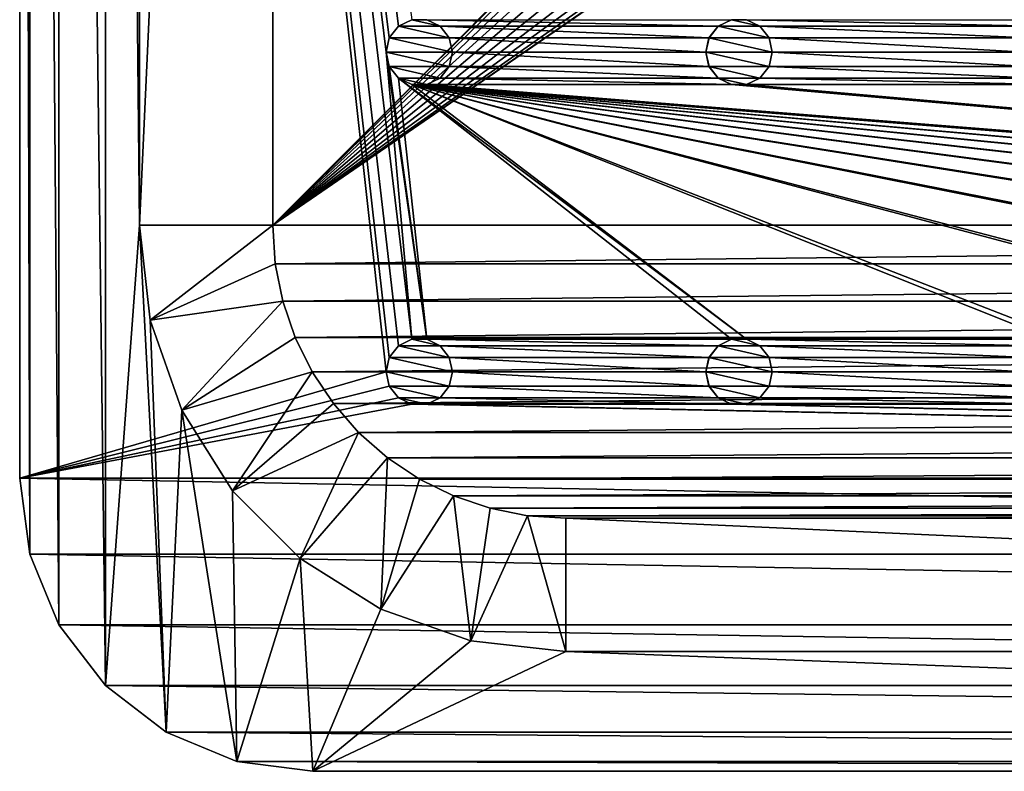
# Model space of a CAD drawing. Header units: metres. Extents: x -150 to 307, y -550 to 84.
# Tile 1 of 256: x -150 to -76, y -550 to -494. Entities that reach past the tile are written whole.
import ezdxf

# ---------------------------------------------------------------- set-up
doc = ezdxf.new("R2010")
doc.units = ezdxf.units.M
doc.layers.add('solid_26006363', color=7, linetype='CONTINUOUS')

msp = doc.modelspace()

# ---------------------------------------------------------------- linework, layer by layer
at = {"layer": 'solid_26006363'}
for points in [[(-147.053207, -261.003174, 1203.174683), (-143.555435, -543.55542, 1203.174683), (-143.555435, -256.44458, 1203.174683)], [(-141, -509, 1203.174683), (-143.555435, -256.44458, 1203.174683), (-143.555435, -543.55542, 1203.174683)], [(-141, -509, 1203.174683), (-141, -291, 1203.174683), (-143.555435, -256.44458, 1203.174683)], [(-149.250977, -266.309784, 1203.174683), (-147.053207, -538.996826, 1203.174683), (-147.053207, -261.003174, 1203.174683)], [(-147.053207, -261.003174, 1203.174683), (-147.053207, -538.996826, 1203.174683), (-143.555435, -543.55542, 1203.174683)], [(-149.250977, -266.309784, 1203.174683), (-150, -272, 1203.174683), (-149.250977, -533.690186, 1203.174683)], [(-149.250977, -266.309784, 1203.174683), (-149.250977, -533.690186, 1203.174683), (-147.053207, -538.996826, 1203.174683)], [(-122.5, -520, 1201.174683), (-150, -528, 1201.174683), (-150, -272, 1201.174683)], [(-150, -272, 1203.174683), (-150, -272, 1201.174683), (-150, -528, 1201.174683)], [(-122.252586, -518.916931, 1201.174683), (-122.5, -520, 1201.174683), (-150, -272, 1201.174683)], [(-121.557716, -518.045654, 1201.174683), (-122.252586, -518.916931, 1201.174683), (-150, -272, 1201.174683)], [(-120.554741, -517.562561, 1201.174683), (-121.557716, -518.045654, 1201.174683), (-150, -272, 1201.174683)], [(-122.5, -496, 1201.174683), (-120.554741, -517.562561, 1201.174683), (-150, -272, 1201.174683)], [(-122.252586, -494.916962, 1201.174683), (-122.5, -496, 1201.174683), (-150, -272, 1201.174683)], [(-121.557716, -494.045685, 1201.174683), (-122.252586, -494.916962, 1201.174683), (-150, -272, 1201.174683)], [(-120.554741, -493.562531, 1201.174683), (-121.557716, -494.045685, 1201.174683), (-150, -272, 1201.174683)], [(-150, -272, 1203.174683), (-150, -528, 1201.174683), (-150, -528, 1203.174683)], [(-150, -272, 1203.174683), (-150, -528, 1203.174683), (-149.250977, -533.690186, 1203.174683)], [(-141, -509, 1203.174683), (-131, -509, 1206.174683), (-131, -291, 1206.174683)], [(-141, -509, 1203.174683), (-131, -291, 1206.174683), (-141, -291, 1203.174683)], [(-131, -291, 1206.174683), (-131, -509, 1206.174683), (-10.275216, -388.140503, 1206.174683)], [(-131, -509, 1206.174683), (-13.202059, -391.518341, 1206.174683), (-10.275216, -388.140503, 1206.174683)], [(-131, -509, 1206.174683), (-15.057774, -395.582275, 1206.174683), (-13.202059, -391.518341, 1206.174683)], [(-131, -509, 1206.174683), (-15.692883, -400, 1206.174683), (-15.057774, -395.582275, 1206.174683)], [(-131, -509, 1206.174683), (-15.057774, -404.417725, 1206.174683), (-15.692883, -400, 1206.174683)], [(-131, -509, 1206.174683), (-13.202059, -408.481659, 1206.174683), (-15.057774, -404.417725, 1206.174683)], [(-131, -509, 1206.174683), (-10.275216, -411.859497, 1206.174683), (-13.202059, -408.481659, 1206.174683)], [(-131, -509, 1206.174683), (-6.515693, -414.275421, 1206.174683), (-10.275216, -411.859497, 1206.174683)], [(-131, -509, 1206.174683), (10.275216, -411.859497, 1206.174683), (6.515693, -414.275421, 1206.174683)], [(-131, -509, 1206.174683), (131, -509, 1206.174683), (10.275216, -411.859497, 1206.174683)], [(-131, -509, 1206.174683), (-2.23084, -415.533386, 1206.174683), (-6.515693, -414.275421, 1206.174683)], [(-131, -509, 1206.174683), (6.515693, -414.275421, 1206.174683), (2.23084, -415.533386, 1206.174683)], [(-131, -509, 1206.174683), (2.23084, -415.533386, 1206.174683), (-2.23084, -415.533386, 1206.174683)], [(-121.559898, -494.047516, 1198.674683), (-121.557716, -494.045685, 1201.174683), (-120.554741, -493.562531, 1201.174683)], [(-121.559898, -494.047516, 1198.674683), (-120.554741, -493.562531, 1201.174683), (-120.556885, -493.564178, 1198.674683)], [(-121.559898, -494.047516, 1198.674683), (-120.556885, -493.564178, 1198.674683), (-118.440102, -494.047516, 1198.674683)], [(-120.556885, -493.564178, 1198.674683), (-120.554741, -493.562531, 1201.174683), (-119.445259, -493.562531, 1201.174683)], [(-120.556885, -493.564178, 1198.674683), (-119.445259, -493.562531, 1201.174683), (-119.443115, -493.564178, 1198.674683)], [(-120.556885, -493.564178, 1198.674683), (-119.443115, -493.564178, 1198.674683), (-118.440102, -494.047516, 1198.674683)], [(-119.445259, -493.562531, 1201.174683), (-96.554741, -493.562531, 1201.174683), (-97.557716, -494.045685, 1201.174683)], [(-118.442284, -494.045685, 1201.174683), (-119.445259, -493.562531, 1201.174683), (-97.557716, -494.045685, 1201.174683)], [(-119.443115, -493.564178, 1198.674683), (-119.445259, -493.562531, 1201.174683), (-118.442284, -494.045685, 1201.174683)], [(-119.443115, -493.564178, 1198.674683), (-118.442284, -494.045685, 1201.174683), (-118.440102, -494.047516, 1198.674683)], [(-97.559898, -494.047516, 1198.674683), (-97.557716, -494.045685, 1201.174683), (-96.554741, -493.562531, 1201.174683)], [(-97.559898, -494.047516, 1198.674683), (-96.554741, -493.562531, 1201.174683), (-96.556885, -493.564178, 1198.674683)], [(-97.559898, -494.047516, 1198.674683), (-96.556885, -493.564178, 1198.674683), (-94.440102, -494.047516, 1198.674683)], [(-96.556885, -493.564178, 1198.674683), (-96.554741, -493.562531, 1201.174683), (-95.445259, -493.562531, 1201.174683)], [(-96.556885, -493.564178, 1198.674683), (-95.445259, -493.562531, 1201.174683), (-95.443115, -493.564178, 1198.674683)], [(-96.556885, -493.564178, 1198.674683), (-95.443115, -493.564178, 1198.674683), (-94.440102, -494.047516, 1198.674683)], [(-95.445259, -493.562531, 1201.174683), (-72.554741, -493.562531, 1201.174683), (-73.557716, -494.045685, 1201.174683)], [(-94.442284, -494.045685, 1201.174683), (-95.445259, -493.562531, 1201.174683), (-73.557716, -494.045685, 1201.174683)], [(-95.443115, -493.564178, 1198.674683), (-95.445259, -493.562531, 1201.174683), (-94.442284, -494.045685, 1201.174683)], [(-95.443115, -493.564178, 1198.674683), (-94.442284, -494.045685, 1201.174683), (-94.440102, -494.047516, 1198.674683)], [(-122.25309, -494.917419, 1198.674683), (-122.252586, -494.916962, 1201.174683), (-121.557716, -494.045685, 1201.174683)], [(-122.25309, -494.917419, 1198.674683), (-121.557716, -494.045685, 1201.174683), (-121.559898, -494.047516, 1198.674683)], [(-122.25309, -494.917419, 1198.674683), (-121.559898, -494.047516, 1198.674683), (-117.74691, -494.917419, 1198.674683)], [(-121.559898, -494.047516, 1198.674683), (-118.440102, -494.047516, 1198.674683), (-117.74691, -494.917419, 1198.674683)], [(-118.442284, -494.045685, 1201.174683), (-97.557716, -494.045685, 1201.174683), (-98.252586, -494.916962, 1201.174683)], [(-117.747414, -494.916962, 1201.174683), (-118.442284, -494.045685, 1201.174683), (-98.252586, -494.916962, 1201.174683)], [(-118.440102, -494.047516, 1198.674683), (-118.442284, -494.045685, 1201.174683), (-117.747414, -494.916962, 1201.174683)], [(-118.440102, -494.047516, 1198.674683), (-117.747414, -494.916962, 1201.174683), (-117.74691, -494.917419, 1198.674683)], [(-98.25309, -494.917419, 1198.674683), (-98.252586, -494.916962, 1201.174683), (-97.557716, -494.045685, 1201.174683)], [(-98.25309, -494.917419, 1198.674683), (-97.557716, -494.045685, 1201.174683), (-97.559898, -494.047516, 1198.674683)], [(-98.25309, -494.917419, 1198.674683), (-97.559898, -494.047516, 1198.674683), (-93.74691, -494.917419, 1198.674683)], [(-97.559898, -494.047516, 1198.674683), (-94.440102, -494.047516, 1198.674683), (-93.74691, -494.917419, 1198.674683)], [(-94.442284, -494.045685, 1201.174683), (-73.557716, -494.045685, 1201.174683), (-74.252586, -494.916962, 1201.174683)], [(-93.747414, -494.916962, 1201.174683), (-94.442284, -494.045685, 1201.174683), (-74.252586, -494.916962, 1201.174683)], [(-94.440102, -494.047516, 1198.674683), (-94.442284, -494.045685, 1201.174683), (-93.747414, -494.916962, 1201.174683)], [(-94.440102, -494.047516, 1198.674683), (-93.747414, -494.916962, 1201.174683), (-93.74691, -494.917419, 1198.674683)], [(-122.5, -496, 1198.674683), (-122.5, -496, 1201.174683), (-122.252586, -494.916962, 1201.174683)], [(-122.25309, -494.917419, 1198.674683), (-122.5, -496, 1198.674683), (-122.252586, -494.916962, 1201.174683)], [(-122.25309, -494.917419, 1198.674683), (-117.5, -496, 1198.674683), (-122.5, -496, 1198.674683)], [(-122.25309, -494.917419, 1198.674683), (-117.74691, -494.917419, 1198.674683), (-117.5, -496, 1198.674683)], [(-117.747414, -494.916962, 1201.174683), (-98.252586, -494.916962, 1201.174683), (-98.5, -496, 1201.174683)], [(-117.5, -496, 1201.174683), (-117.747414, -494.916962, 1201.174683), (-98.5, -496, 1201.174683)], [(-117.74691, -494.917419, 1198.674683), (-117.747414, -494.916962, 1201.174683), (-117.5, -496, 1201.174683)], [(-117.74691, -494.917419, 1198.674683), (-117.5, -496, 1201.174683), (-117.5, -496, 1198.674683)], [(-98.5, -496, 1198.674683), (-98.5, -496, 1201.174683), (-98.252586, -494.916962, 1201.174683)], [(-98.25309, -494.917419, 1198.674683), (-98.5, -496, 1198.674683), (-98.252586, -494.916962, 1201.174683)], [(-98.25309, -494.917419, 1198.674683), (-93.5, -496, 1198.674683), (-98.5, -496, 1198.674683)], [(-98.25309, -494.917419, 1198.674683), (-93.74691, -494.917419, 1198.674683), (-93.5, -496, 1198.674683)], [(-93.747414, -494.916962, 1201.174683), (-74.252586, -494.916962, 1201.174683), (-74.5, -496, 1201.174683)], [(-93.5, -496, 1201.174683), (-93.747414, -494.916962, 1201.174683), (-74.5, -496, 1201.174683)], [(-93.74691, -494.917419, 1198.674683), (-93.747414, -494.916962, 1201.174683), (-93.5, -496, 1201.174683)], [(-93.74691, -494.917419, 1198.674683), (-93.5, -496, 1201.174683), (-93.5, -496, 1198.674683)], [(-122.5, -496, 1201.174683), (-119.445259, -517.562561, 1201.174683), (-120.554741, -517.562561, 1201.174683)], [(-122.252586, -497.083038, 1201.174683), (-119.445259, -517.562561, 1201.174683), (-122.5, -496, 1201.174683)], [(-122.25309, -497.082581, 1198.674683), (-122.252586, -497.083038, 1201.174683), (-122.5, -496, 1201.174683)], [(-122.25309, -497.082581, 1198.674683), (-122.5, -496, 1201.174683), (-122.5, -496, 1198.674683)], [(-117.74691, -497.082581, 1198.674683), (-122.25309, -497.082581, 1198.674683), (-122.5, -496, 1198.674683)], [(-117.5, -496, 1198.674683), (-117.74691, -497.082581, 1198.674683), (-122.5, -496, 1198.674683)], [(-117.747414, -497.083038, 1201.174683), (-117.5, -496, 1201.174683), (-98.252586, -497.083038, 1201.174683)], [(-117.5, -496, 1198.674683), (-117.5, -496, 1201.174683), (-117.747414, -497.083038, 1201.174683)], [(-117.5, -496, 1198.674683), (-117.747414, -497.083038, 1201.174683), (-117.74691, -497.082581, 1198.674683)], [(-117.5, -496, 1201.174683), (-98.5, -496, 1201.174683), (-98.252586, -497.083038, 1201.174683)], [(-98.25309, -497.082581, 1198.674683), (-98.252586, -497.083038, 1201.174683), (-98.5, -496, 1201.174683)], [(-98.25309, -497.082581, 1198.674683), (-98.5, -496, 1201.174683), (-98.5, -496, 1198.674683)], [(-93.74691, -497.082581, 1198.674683), (-98.25309, -497.082581, 1198.674683), (-98.5, -496, 1198.674683)], [(-93.5, -496, 1198.674683), (-93.74691, -497.082581, 1198.674683), (-98.5, -496, 1198.674683)], [(-93.747414, -497.083038, 1201.174683), (-93.5, -496, 1201.174683), (-74.252586, -497.083038, 1201.174683)], [(-93.5, -496, 1198.674683), (-93.5, -496, 1201.174683), (-93.747414, -497.083038, 1201.174683)], [(-93.5, -496, 1198.674683), (-93.747414, -497.083038, 1201.174683), (-93.74691, -497.082581, 1198.674683)], [(-93.5, -496, 1201.174683), (-74.5, -496, 1201.174683), (-74.252586, -497.083038, 1201.174683)], [(-121.559898, -497.952484, 1198.674683), (-122.252586, -497.083038, 1201.174683), (-122.25309, -497.082581, 1198.674683)], [(-118.440102, -497.952484, 1198.674683), (-121.559898, -497.952484, 1198.674683), (-122.25309, -497.082581, 1198.674683)], [(-117.74691, -497.082581, 1198.674683), (-118.440102, -497.952484, 1198.674683), (-122.25309, -497.082581, 1198.674683)], [(-122.252586, -497.083038, 1201.174683), (-121.557716, -497.954315, 1201.174683), (-119.445259, -517.562561, 1201.174683)], [(-121.559898, -497.952484, 1198.674683), (-121.557716, -497.954315, 1201.174683), (-122.252586, -497.083038, 1201.174683)], [(-117.74691, -497.082581, 1198.674683), (-117.747414, -497.083038, 1201.174683), (-118.442284, -497.954315, 1201.174683)], [(-117.74691, -497.082581, 1198.674683), (-118.442284, -497.954315, 1201.174683), (-118.440102, -497.952484, 1198.674683)], [(-118.442284, -497.954315, 1201.174683), (-117.747414, -497.083038, 1201.174683), (-97.557716, -497.954315, 1201.174683)], [(-117.747414, -497.083038, 1201.174683), (-98.252586, -497.083038, 1201.174683), (-97.557716, -497.954315, 1201.174683)], [(-97.559898, -497.952484, 1198.674683), (-98.252586, -497.083038, 1201.174683), (-98.25309, -497.082581, 1198.674683)], [(-94.440102, -497.952484, 1198.674683), (-97.559898, -497.952484, 1198.674683), (-98.25309, -497.082581, 1198.674683)], [(-93.74691, -497.082581, 1198.674683), (-94.440102, -497.952484, 1198.674683), (-98.25309, -497.082581, 1198.674683)], [(-97.559898, -497.952484, 1198.674683), (-97.557716, -497.954315, 1201.174683), (-98.252586, -497.083038, 1201.174683)], [(-93.74691, -497.082581, 1198.674683), (-93.747414, -497.083038, 1201.174683), (-94.442284, -497.954315, 1201.174683)], [(-93.74691, -497.082581, 1198.674683), (-94.442284, -497.954315, 1201.174683), (-94.440102, -497.952484, 1198.674683)], [(-94.442284, -497.954315, 1201.174683), (-93.747414, -497.083038, 1201.174683), (-73.557716, -497.954315, 1201.174683)], [(-93.747414, -497.083038, 1201.174683), (-74.252586, -497.083038, 1201.174683), (-73.557716, -497.954315, 1201.174683)], [(-120.556885, -498.435822, 1198.674683), (-121.557716, -497.954315, 1201.174683), (-121.559898, -497.952484, 1198.674683)], [(-119.443115, -498.435822, 1198.674683), (-120.556885, -498.435822, 1198.674683), (-121.559898, -497.952484, 1198.674683)], [(-118.440102, -497.952484, 1198.674683), (-119.443115, -498.435822, 1198.674683), (-121.559898, -497.952484, 1198.674683)], [(-121.557716, -497.954315, 1201.174683), (-95.445259, -517.562561, 1201.174683), (-96.554741, -517.562561, 1201.174683)], [(-121.557716, -497.954315, 1201.174683), (-96.554741, -517.562561, 1201.174683), (-119.445259, -517.562561, 1201.174683)], [(-121.557716, -497.954315, 1201.174683), (-120.554741, -498.437469, 1201.174683), (-95.445259, -517.562561, 1201.174683)], [(-120.556885, -498.435822, 1198.674683), (-120.554741, -498.437469, 1201.174683), (-121.557716, -497.954315, 1201.174683)], [(-118.440102, -497.952484, 1198.674683), (-118.442284, -497.954315, 1201.174683), (-119.445259, -498.437469, 1201.174683)], [(-118.440102, -497.952484, 1198.674683), (-119.445259, -498.437469, 1201.174683), (-119.443115, -498.435822, 1198.674683)], [(-119.445259, -498.437469, 1201.174683), (-118.442284, -497.954315, 1201.174683), (-96.554741, -498.437469, 1201.174683)], [(-118.442284, -497.954315, 1201.174683), (-97.557716, -497.954315, 1201.174683), (-96.554741, -498.437469, 1201.174683)], [(-96.556885, -498.435822, 1198.674683), (-97.557716, -497.954315, 1201.174683), (-97.559898, -497.952484, 1198.674683)], [(-95.443115, -498.435822, 1198.674683), (-96.556885, -498.435822, 1198.674683), (-97.559898, -497.952484, 1198.674683)], [(-94.440102, -497.952484, 1198.674683), (-95.443115, -498.435822, 1198.674683), (-97.559898, -497.952484, 1198.674683)], [(-96.556885, -498.435822, 1198.674683), (-96.554741, -498.437469, 1201.174683), (-97.557716, -497.954315, 1201.174683)], [(-94.440102, -497.952484, 1198.674683), (-94.442284, -497.954315, 1201.174683), (-95.445259, -498.437469, 1201.174683)], [(-94.440102, -497.952484, 1198.674683), (-95.445259, -498.437469, 1201.174683), (-95.443115, -498.435822, 1198.674683)], [(-95.445259, -498.437469, 1201.174683), (-94.442284, -497.954315, 1201.174683), (-72.554741, -498.437469, 1201.174683)], [(-94.442284, -497.954315, 1201.174683), (-73.557716, -497.954315, 1201.174683), (-72.554741, -498.437469, 1201.174683)], [(-119.443115, -498.435822, 1198.674683), (-120.554741, -498.437469, 1201.174683), (-120.556885, -498.435822, 1198.674683)], [(-119.443115, -498.435822, 1198.674683), (-119.445259, -498.437469, 1201.174683), (-120.554741, -498.437469, 1201.174683)], [(-120.554741, -498.437469, 1201.174683), (0.554741, -517.562561, 1201.174683), (-0.554741, -517.562561, 1201.174683)], [(-120.554741, -498.437469, 1201.174683), (-0.554741, -517.562561, 1201.174683), (-23.445259, -517.562561, 1201.174683)], [(-120.554741, -498.437469, 1201.174683), (23.445259, -517.562561, 1201.174683), (0.554741, -517.562561, 1201.174683)], [(-120.554741, -498.437469, 1201.174683), (24.554741, -517.562561, 1201.174683), (23.445259, -517.562561, 1201.174683)], [(-120.554741, -498.437469, 1201.174683), (47.445259, -517.562561, 1201.174683), (24.554741, -517.562561, 1201.174683)], [(-120.554741, -498.437469, 1201.174683), (48.554741, -517.562561, 1201.174683), (47.445259, -517.562561, 1201.174683)], [(-120.554741, -498.437469, 1201.174683), (71.445259, -517.562561, 1201.174683), (48.554741, -517.562561, 1201.174683)], [(-120.554741, -498.437469, 1201.174683), (72.554741, -517.562561, 1201.174683), (71.445259, -517.562561, 1201.174683)], [(-120.554741, -498.437469, 1201.174683), (95.445259, -517.562561, 1201.174683), (72.554741, -517.562561, 1201.174683)], [(-120.554741, -498.437469, 1201.174683), (96.554741, -517.562561, 1201.174683), (95.445259, -517.562561, 1201.174683)], [(-120.554741, -498.437469, 1201.174683), (119.445259, -517.562561, 1201.174683), (96.554741, -517.562561, 1201.174683)], [(-120.554741, -498.437469, 1201.174683), (120.554741, -517.562561, 1201.174683), (119.445259, -517.562561, 1201.174683)], [(-120.554741, -498.437469, 1201.174683), (-119.445259, -498.437469, 1201.174683), (120.554741, -517.562561, 1201.174683)], [(-120.554741, -498.437469, 1201.174683), (-23.445259, -517.562561, 1201.174683), (-24.554741, -517.562561, 1201.174683)], [(-120.554741, -498.437469, 1201.174683), (-24.554741, -517.562561, 1201.174683), (-47.445259, -517.562561, 1201.174683)], [(-120.554741, -498.437469, 1201.174683), (-47.445259, -517.562561, 1201.174683), (-48.554741, -517.562561, 1201.174683)], [(-120.554741, -498.437469, 1201.174683), (-48.554741, -517.562561, 1201.174683), (-71.445259, -517.562561, 1201.174683)], [(-120.554741, -498.437469, 1201.174683), (-71.445259, -517.562561, 1201.174683), (-72.554741, -517.562561, 1201.174683)], [(-120.554741, -498.437469, 1201.174683), (-72.554741, -517.562561, 1201.174683), (-95.445259, -517.562561, 1201.174683)], [(-119.445259, -498.437469, 1201.174683), (-96.554741, -498.437469, 1201.174683), (120.554741, -517.562561, 1201.174683)], [(-95.443115, -498.435822, 1198.674683), (-96.554741, -498.437469, 1201.174683), (-96.556885, -498.435822, 1198.674683)], [(-95.443115, -498.435822, 1198.674683), (-95.445259, -498.437469, 1201.174683), (-96.554741, -498.437469, 1201.174683)], [(-96.554741, -498.437469, 1201.174683), (-95.445259, -498.437469, 1201.174683), (120.554741, -517.562561, 1201.174683)], [(-95.445259, -498.437469, 1201.174683), (-72.554741, -498.437469, 1201.174683), (120.554741, -517.562561, 1201.174683)], [(-141, -509, 1203.174683), (-143.555435, -543.55542, 1203.174683), (-138.996811, -547.053223, 1203.174683)], [(-140.197693, -516.120667, 1203.174683), (-131, -509, 1206.174683), (-141, -509, 1203.174683)], [(-140.197693, -516.120667, 1203.174683), (-141, -509, 1203.174683), (-138.996811, -547.053223, 1203.174683)], [(-140.197693, -516.120667, 1203.174683), (-130.808945, -511.885529, 1206.174683), (-131, -509, 1206.174683)], [(-131, -509, 1206.174683), (-130.808945, -511.885529, 1206.174683), (131, -509, 1206.174683)], [(-130.808945, -511.885529, 1206.174683), (130.808945, -511.885529, 1206.174683), (131, -509, 1206.174683)], [(-140.197693, -516.120667, 1203.174683), (-130.250977, -514.690186, 1206.174683), (-130.808945, -511.885529, 1206.174683)], [(-130.808945, -511.885529, 1206.174683), (-130.250977, -514.690186, 1206.174683), (130.808945, -511.885529, 1206.174683)], [(-130.250977, -514.690186, 1206.174683), (130.250977, -514.690186, 1206.174683), (130.808945, -511.885529, 1206.174683)], [(-137.831009, -522.884277, 1203.174683), (-130.250977, -514.690186, 1206.174683), (-140.197693, -516.120667, 1203.174683)], [(-137.831009, -522.884277, 1203.174683), (-129.323181, -517.422363, 1206.174683), (-130.250977, -514.690186, 1206.174683)], [(-130.250977, -514.690186, 1206.174683), (-129.323181, -517.422363, 1206.174683), (130.250977, -514.690186, 1206.174683)], [(-129.323181, -517.422363, 1206.174683), (129.323181, -517.422363, 1206.174683), (130.250977, -514.690186, 1206.174683)], [(-137.831009, -522.884277, 1203.174683), (-140.197693, -516.120667, 1203.174683), (-138.996811, -547.053223, 1203.174683)], [(-137.831009, -522.884277, 1203.174683), (-128.053207, -519.996826, 1206.174683), (-129.323181, -517.422363, 1206.174683)], [(-129.323181, -517.422363, 1206.174683), (-128.053207, -519.996826, 1206.174683), (129.323181, -517.422363, 1206.174683)], [(-128.053207, -519.996826, 1206.174683), (128.053207, -519.996826, 1206.174683), (129.323181, -517.422363, 1206.174683)], [(-122.25309, -518.917419, 1198.674683), (-122.252586, -518.916931, 1201.174683), (-121.557716, -518.045654, 1201.174683)], [(-122.25309, -518.917419, 1198.674683), (-121.557716, -518.045654, 1201.174683), (-121.559898, -518.047546, 1198.674683)], [(-122.25309, -518.917419, 1198.674683), (-121.559898, -518.047546, 1198.674683), (-117.74691, -518.917419, 1198.674683)], [(-121.559898, -518.047546, 1198.674683), (-121.557716, -518.045654, 1201.174683), (-120.554741, -517.562561, 1201.174683)], [(-121.559898, -518.047546, 1198.674683), (-120.554741, -517.562561, 1201.174683), (-120.556885, -517.564148, 1198.674683)], [(-121.559898, -518.047546, 1198.674683), (-120.556885, -517.564148, 1198.674683), (-118.440102, -518.047546, 1198.674683)], [(-121.559898, -518.047546, 1198.674683), (-118.440102, -518.047546, 1198.674683), (-117.74691, -518.917419, 1198.674683)], [(-120.556885, -517.564148, 1198.674683), (-120.554741, -517.562561, 1201.174683), (-119.445259, -517.562561, 1201.174683)], [(-120.556885, -517.564148, 1198.674683), (-119.445259, -517.562561, 1201.174683), (-119.443115, -517.564148, 1198.674683)], [(-120.556885, -517.564148, 1198.674683), (-119.443115, -517.564148, 1198.674683), (-118.440102, -518.047546, 1198.674683)], [(-119.445259, -517.562561, 1201.174683), (-96.554741, -517.562561, 1201.174683), (-97.557716, -518.045654, 1201.174683)], [(-118.442284, -518.045654, 1201.174683), (-119.445259, -517.562561, 1201.174683), (-97.557716, -518.045654, 1201.174683)], [(-119.443115, -517.564148, 1198.674683), (-119.445259, -517.562561, 1201.174683), (-118.442284, -518.045654, 1201.174683)], [(-119.443115, -517.564148, 1198.674683), (-118.442284, -518.045654, 1201.174683), (-118.440102, -518.047546, 1198.674683)], [(-118.442284, -518.045654, 1201.174683), (-97.557716, -518.045654, 1201.174683), (-98.252586, -518.916931, 1201.174683)], [(-117.747414, -518.916931, 1201.174683), (-118.442284, -518.045654, 1201.174683), (-98.252586, -518.916931, 1201.174683)], [(-118.440102, -518.047546, 1198.674683), (-118.442284, -518.045654, 1201.174683), (-117.747414, -518.916931, 1201.174683)], [(-118.440102, -518.047546, 1198.674683), (-117.747414, -518.916931, 1201.174683), (-117.74691, -518.917419, 1198.674683)], [(-98.25309, -518.917419, 1198.674683), (-98.252586, -518.916931, 1201.174683), (-97.557716, -518.045654, 1201.174683)], [(-98.25309, -518.917419, 1198.674683), (-97.557716, -518.045654, 1201.174683), (-97.559898, -518.047546, 1198.674683)], [(-98.25309, -518.917419, 1198.674683), (-97.559898, -518.047546, 1198.674683), (-93.74691, -518.917419, 1198.674683)], [(-97.559898, -518.047546, 1198.674683), (-97.557716, -518.045654, 1201.174683), (-96.554741, -517.562561, 1201.174683)], [(-97.559898, -518.047546, 1198.674683), (-96.554741, -517.562561, 1201.174683), (-96.556885, -517.564148, 1198.674683)], [(-97.559898, -518.047546, 1198.674683), (-96.556885, -517.564148, 1198.674683), (-94.440102, -518.047546, 1198.674683)], [(-97.559898, -518.047546, 1198.674683), (-94.440102, -518.047546, 1198.674683), (-93.74691, -518.917419, 1198.674683)], [(-96.556885, -517.564148, 1198.674683), (-96.554741, -517.562561, 1201.174683), (-95.445259, -517.562561, 1201.174683)], [(-96.556885, -517.564148, 1198.674683), (-95.445259, -517.562561, 1201.174683), (-95.443115, -517.564148, 1198.674683)], [(-96.556885, -517.564148, 1198.674683), (-95.443115, -517.564148, 1198.674683), (-94.440102, -518.047546, 1198.674683)], [(-95.445259, -517.562561, 1201.174683), (-72.554741, -517.562561, 1201.174683), (-73.557716, -518.045654, 1201.174683)], [(-94.442284, -518.045654, 1201.174683), (-95.445259, -517.562561, 1201.174683), (-73.557716, -518.045654, 1201.174683)], [(-95.443115, -517.564148, 1198.674683), (-95.445259, -517.562561, 1201.174683), (-94.442284, -518.045654, 1201.174683)], [(-95.443115, -517.564148, 1198.674683), (-94.442284, -518.045654, 1201.174683), (-94.440102, -518.047546, 1198.674683)], [(-94.442284, -518.045654, 1201.174683), (-73.557716, -518.045654, 1201.174683), (-74.252586, -518.916931, 1201.174683)], [(-93.747414, -518.916931, 1201.174683), (-94.442284, -518.045654, 1201.174683), (-74.252586, -518.916931, 1201.174683)], [(-94.440102, -518.047546, 1198.674683), (-94.442284, -518.045654, 1201.174683), (-93.747414, -518.916931, 1201.174683)], [(-94.440102, -518.047546, 1198.674683), (-93.747414, -518.916931, 1201.174683), (-93.74691, -518.917419, 1198.674683)], [(-122.5, -520, 1198.674683), (-122.5, -520, 1201.174683), (-122.252586, -518.916931, 1201.174683)], [(-122.25309, -518.917419, 1198.674683), (-122.5, -520, 1198.674683), (-122.252586, -518.916931, 1201.174683)], [(-122.25309, -518.917419, 1198.674683), (-117.5, -520, 1198.674683), (-122.5, -520, 1198.674683)], [(-122.25309, -518.917419, 1198.674683), (-117.74691, -518.917419, 1198.674683), (-117.5, -520, 1198.674683)], [(-117.747414, -518.916931, 1201.174683), (-98.252586, -518.916931, 1201.174683), (-98.5, -520, 1201.174683)], [(-117.5, -520, 1201.174683), (-117.747414, -518.916931, 1201.174683), (-98.5, -520, 1201.174683)], [(-117.74691, -518.917419, 1198.674683), (-117.747414, -518.916931, 1201.174683), (-117.5, -520, 1201.174683)], [(-117.74691, -518.917419, 1198.674683), (-117.5, -520, 1201.174683), (-117.5, -520, 1198.674683)], [(-98.5, -520, 1198.674683), (-98.5, -520, 1201.174683), (-98.252586, -518.916931, 1201.174683)], [(-98.25309, -518.917419, 1198.674683), (-98.5, -520, 1198.674683), (-98.252586, -518.916931, 1201.174683)], [(-98.25309, -518.917419, 1198.674683), (-93.5, -520, 1198.674683), (-98.5, -520, 1198.674683)], [(-98.25309, -518.917419, 1198.674683), (-93.74691, -518.917419, 1198.674683), (-93.5, -520, 1198.674683)], [(-93.747414, -518.916931, 1201.174683), (-74.252586, -518.916931, 1201.174683), (-74.5, -520, 1201.174683)], [(-93.5, -520, 1201.174683), (-93.747414, -518.916931, 1201.174683), (-74.5, -520, 1201.174683)], [(-93.74691, -518.917419, 1198.674683), (-93.747414, -518.916931, 1201.174683), (-93.5, -520, 1201.174683)], [(-93.74691, -518.917419, 1198.674683), (-93.5, -520, 1201.174683), (-93.5, -520, 1198.674683)], [(-122.252586, -521.083069, 1201.174683), (-150, -528, 1201.174683), (-122.5, -520, 1201.174683)], [(-134.0186, -528.95166, 1203.174683), (-128.053207, -519.996826, 1206.174683), (-137.831009, -522.884277, 1203.174683)], [(-134.0186, -528.95166, 1203.174683), (-126.452072, -522.394775, 1206.174683), (-128.053207, -519.996826, 1206.174683)], [(-128.053207, -519.996826, 1206.174683), (-126.452072, -522.394775, 1206.174683), (128.053207, -519.996826, 1206.174683)], [(-126.452072, -522.394775, 1206.174683), (126.452072, -522.394775, 1206.174683), (128.053207, -519.996826, 1206.174683)], [(-122.25309, -521.082581, 1198.674683), (-122.252586, -521.083069, 1201.174683), (-122.5, -520, 1201.174683)], [(-122.25309, -521.082581, 1198.674683), (-122.5, -520, 1201.174683), (-122.5, -520, 1198.674683)], [(-117.74691, -521.082581, 1198.674683), (-122.25309, -521.082581, 1198.674683), (-122.5, -520, 1198.674683)], [(-117.5, -520, 1198.674683), (-117.74691, -521.082581, 1198.674683), (-122.5, -520, 1198.674683)], [(-117.747414, -521.083069, 1201.174683), (-117.5, -520, 1201.174683), (-98.252586, -521.083069, 1201.174683)], [(-117.5, -520, 1198.674683), (-117.5, -520, 1201.174683), (-117.747414, -521.083069, 1201.174683)], [(-117.5, -520, 1198.674683), (-117.747414, -521.083069, 1201.174683), (-117.74691, -521.082581, 1198.674683)], [(-117.5, -520, 1201.174683), (-98.5, -520, 1201.174683), (-98.252586, -521.083069, 1201.174683)], [(-98.25309, -521.082581, 1198.674683), (-98.252586, -521.083069, 1201.174683), (-98.5, -520, 1201.174683)], [(-98.25309, -521.082581, 1198.674683), (-98.5, -520, 1201.174683), (-98.5, -520, 1198.674683)], [(-93.74691, -521.082581, 1198.674683), (-98.25309, -521.082581, 1198.674683), (-98.5, -520, 1198.674683)], [(-93.5, -520, 1198.674683), (-93.74691, -521.082581, 1198.674683), (-98.5, -520, 1198.674683)], [(-93.747414, -521.083069, 1201.174683), (-93.5, -520, 1201.174683), (-74.252586, -521.083069, 1201.174683)], [(-93.5, -520, 1198.674683), (-93.5, -520, 1201.174683), (-93.747414, -521.083069, 1201.174683)], [(-93.5, -520, 1198.674683), (-93.747414, -521.083069, 1201.174683), (-93.74691, -521.082581, 1198.674683)], [(-93.5, -520, 1201.174683), (-74.5, -520, 1201.174683), (-74.252586, -521.083069, 1201.174683)], [(-122.252586, -521.083069, 1201.174683), (-121.557716, -521.954346, 1201.174683), (-150, -528, 1201.174683)], [(-121.559898, -521.952454, 1198.674683), (-122.252586, -521.083069, 1201.174683), (-122.25309, -521.082581, 1198.674683)], [(-118.440102, -521.952454, 1198.674683), (-121.559898, -521.952454, 1198.674683), (-122.25309, -521.082581, 1198.674683)], [(-117.74691, -521.082581, 1198.674683), (-118.440102, -521.952454, 1198.674683), (-122.25309, -521.082581, 1198.674683)], [(-121.559898, -521.952454, 1198.674683), (-121.557716, -521.954346, 1201.174683), (-122.252586, -521.083069, 1201.174683)], [(-117.74691, -521.082581, 1198.674683), (-117.747414, -521.083069, 1201.174683), (-118.442284, -521.954346, 1201.174683)], [(-117.74691, -521.082581, 1198.674683), (-118.442284, -521.954346, 1201.174683), (-118.440102, -521.952454, 1198.674683)], [(-118.442284, -521.954346, 1201.174683), (-117.747414, -521.083069, 1201.174683), (-97.557716, -521.954346, 1201.174683)], [(-117.747414, -521.083069, 1201.174683), (-98.252586, -521.083069, 1201.174683), (-97.557716, -521.954346, 1201.174683)], [(-97.559898, -521.952454, 1198.674683), (-98.252586, -521.083069, 1201.174683), (-98.25309, -521.082581, 1198.674683)], [(-94.440102, -521.952454, 1198.674683), (-97.559898, -521.952454, 1198.674683), (-98.25309, -521.082581, 1198.674683)], [(-93.74691, -521.082581, 1198.674683), (-94.440102, -521.952454, 1198.674683), (-98.25309, -521.082581, 1198.674683)], [(-97.559898, -521.952454, 1198.674683), (-97.557716, -521.954346, 1201.174683), (-98.252586, -521.083069, 1201.174683)], [(-93.74691, -521.082581, 1198.674683), (-93.747414, -521.083069, 1201.174683), (-94.442284, -521.954346, 1201.174683)], [(-93.74691, -521.082581, 1198.674683), (-94.442284, -521.954346, 1201.174683), (-94.440102, -521.952454, 1198.674683)], [(-94.442284, -521.954346, 1201.174683), (-93.747414, -521.083069, 1201.174683), (-73.557716, -521.954346, 1201.174683)], [(-93.747414, -521.083069, 1201.174683), (-74.252586, -521.083069, 1201.174683), (-73.557716, -521.954346, 1201.174683)], [(-121.557716, -521.954346, 1201.174683), (-120.554741, -522.437439, 1201.174683), (-150, -528, 1201.174683)], [(-120.554741, -522.437439, 1201.174683), (150, -528, 1201.174683), (-150, -528, 1201.174683)], [(-134.0186, -528.95166, 1203.174683), (-124.555428, -524.55542, 1206.174683), (-126.452072, -522.394775, 1206.174683)], [(-126.452072, -522.394775, 1206.174683), (-124.555428, -524.55542, 1206.174683), (126.452072, -522.394775, 1206.174683)], [(-124.555428, -524.55542, 1206.174683), (124.555428, -524.55542, 1206.174683), (126.452072, -522.394775, 1206.174683)], [(-120.556885, -522.435852, 1198.674683), (-121.557716, -521.954346, 1201.174683), (-121.559898, -521.952454, 1198.674683)], [(-119.443115, -522.435852, 1198.674683), (-120.556885, -522.435852, 1198.674683), (-121.559898, -521.952454, 1198.674683)], [(-118.440102, -521.952454, 1198.674683), (-119.443115, -522.435852, 1198.674683), (-121.559898, -521.952454, 1198.674683)], [(-120.556885, -522.435852, 1198.674683), (-120.554741, -522.437439, 1201.174683), (-121.557716, -521.954346, 1201.174683)], [(-119.443115, -522.435852, 1198.674683), (-120.554741, -522.437439, 1201.174683), (-120.556885, -522.435852, 1198.674683)], [(-119.443115, -522.435852, 1198.674683), (-119.445259, -522.437439, 1201.174683), (-120.554741, -522.437439, 1201.174683)], [(-120.554741, -522.437439, 1201.174683), (-119.445259, -522.437439, 1201.174683), (150, -528, 1201.174683)], [(-118.440102, -521.952454, 1198.674683), (-118.442284, -521.954346, 1201.174683), (-119.445259, -522.437439, 1201.174683)], [(-118.440102, -521.952454, 1198.674683), (-119.445259, -522.437439, 1201.174683), (-119.443115, -522.435852, 1198.674683)], [(-119.445259, -522.437439, 1201.174683), (-118.442284, -521.954346, 1201.174683), (-96.554741, -522.437439, 1201.174683)], [(-119.445259, -522.437439, 1201.174683), (-96.554741, -522.437439, 1201.174683), (150, -528, 1201.174683)], [(-118.442284, -521.954346, 1201.174683), (-97.557716, -521.954346, 1201.174683), (-96.554741, -522.437439, 1201.174683)], [(-96.556885, -522.435852, 1198.674683), (-97.557716, -521.954346, 1201.174683), (-97.559898, -521.952454, 1198.674683)], [(-95.443115, -522.435852, 1198.674683), (-96.556885, -522.435852, 1198.674683), (-97.559898, -521.952454, 1198.674683)], [(-94.440102, -521.952454, 1198.674683), (-95.443115, -522.435852, 1198.674683), (-97.559898, -521.952454, 1198.674683)], [(-96.556885, -522.435852, 1198.674683), (-96.554741, -522.437439, 1201.174683), (-97.557716, -521.954346, 1201.174683)], [(-95.443115, -522.435852, 1198.674683), (-96.554741, -522.437439, 1201.174683), (-96.556885, -522.435852, 1198.674683)], [(-95.443115, -522.435852, 1198.674683), (-95.445259, -522.437439, 1201.174683), (-96.554741, -522.437439, 1201.174683)], [(-96.554741, -522.437439, 1201.174683), (-95.445259, -522.437439, 1201.174683), (150, -528, 1201.174683)], [(-94.440102, -521.952454, 1198.674683), (-94.442284, -521.954346, 1201.174683), (-95.445259, -522.437439, 1201.174683)], [(-94.440102, -521.952454, 1198.674683), (-95.445259, -522.437439, 1201.174683), (-95.443115, -522.435852, 1198.674683)], [(-95.445259, -522.437439, 1201.174683), (-94.442284, -521.954346, 1201.174683), (-72.554741, -522.437439, 1201.174683)], [(-95.445259, -522.437439, 1201.174683), (-72.554741, -522.437439, 1201.174683), (150, -528, 1201.174683)], [(-94.442284, -521.954346, 1201.174683), (-73.557716, -521.954346, 1201.174683), (-72.554741, -522.437439, 1201.174683)], [(-137.831009, -522.884277, 1203.174683), (-138.996811, -547.053223, 1203.174683), (-133.690201, -549.250977, 1203.174683)], [(-134.0186, -528.95166, 1203.174683), (-137.831009, -522.884277, 1203.174683), (-133.690201, -549.250977, 1203.174683)], [(-128.951675, -534.018616, 1203.174683), (-124.555428, -524.55542, 1206.174683), (-134.0186, -528.95166, 1203.174683)], [(-128.951675, -534.018616, 1203.174683), (-122.394768, -526.452087, 1206.174683), (-124.555428, -524.55542, 1206.174683)], [(-124.555428, -524.55542, 1206.174683), (-122.394768, -526.452087, 1206.174683), (124.555428, -524.55542, 1206.174683)], [(-122.394768, -526.452087, 1206.174683), (122.394768, -526.452087, 1206.174683), (124.555428, -524.55542, 1206.174683)], [(-122.884277, -537.830994, 1203.174683), (-122.394768, -526.452087, 1206.174683), (-128.951675, -534.018616, 1203.174683)], [(-122.884277, -537.830994, 1203.174683), (-119.996819, -528.053223, 1206.174683), (-122.394768, -526.452087, 1206.174683)], [(-122.394768, -526.452087, 1206.174683), (-119.996819, -528.053223, 1206.174683), (122.394768, -526.452087, 1206.174683)], [(-119.996819, -528.053223, 1206.174683), (119.996819, -528.053223, 1206.174683), (122.394768, -526.452087, 1206.174683)], [(-150, -528, 1201.174683), (150, -528, 1201.174683), (149.250977, -533.690186, 1201.174683)], [(-149.250977, -533.690186, 1201.174683), (-150, -528, 1201.174683), (149.250977, -533.690186, 1201.174683)], [(-150, -528, 1203.174683), (-150, -528, 1201.174683), (-149.250977, -533.690186, 1201.174683)], [(-149.250977, -533.690186, 1203.174683), (-150, -528, 1203.174683), (-149.250977, -533.690186, 1201.174683)], [(-122.884277, -537.830994, 1203.174683), (-117.422356, -529.323181, 1206.174683), (-119.996819, -528.053223, 1206.174683)], [(-119.996819, -528.053223, 1206.174683), (-117.422356, -529.323181, 1206.174683), (119.996819, -528.053223, 1206.174683)], [(-117.422356, -529.323181, 1206.174683), (117.422356, -529.323181, 1206.174683), (119.996819, -528.053223, 1206.174683)], [(-128.951675, -534.018616, 1203.174683), (-134.0186, -528.95166, 1203.174683), (-133.690201, -549.250977, 1203.174683)], [(-116.120667, -540.197693, 1203.174683), (-117.422356, -529.323181, 1206.174683), (-122.884277, -537.830994, 1203.174683)], [(-117.422356, -529.323181, 1206.174683), (-114.690201, -530.250977, 1206.174683), (117.422356, -529.323181, 1206.174683)], [(-116.120667, -540.197693, 1203.174683), (-114.690201, -530.250977, 1206.174683), (-117.422356, -529.323181, 1206.174683)], [(-114.690201, -530.250977, 1206.174683), (114.690201, -530.250977, 1206.174683), (117.422356, -529.323181, 1206.174683)], [(-116.120667, -540.197693, 1203.174683), (-111.885521, -530.80896, 1206.174683), (-114.690201, -530.250977, 1206.174683)], [(-114.690201, -530.250977, 1206.174683), (-111.885521, -530.80896, 1206.174683), (114.690201, -530.250977, 1206.174683)], [(-111.885521, -530.80896, 1206.174683), (111.885521, -530.80896, 1206.174683), (114.690201, -530.250977, 1206.174683)], [(-109, -541, 1203.174683), (-111.885521, -530.80896, 1206.174683), (-116.120667, -540.197693, 1203.174683)], [(-111.885521, -530.80896, 1206.174683), (-109, -531, 1206.174683), (111.885521, -530.80896, 1206.174683)], [(-109, -541, 1203.174683), (-109, -531, 1206.174683), (-111.885521, -530.80896, 1206.174683)], [(-109, -531, 1206.174683), (109, -531, 1206.174683), (111.885521, -530.80896, 1206.174683)], [(109, -541, 1203.174683), (109, -531, 1206.174683), (-109, -531, 1206.174683)], [(109, -541, 1203.174683), (-109, -531, 1206.174683), (-109, -541, 1203.174683)], [(-149.250977, -533.690186, 1201.174683), (149.250977, -533.690186, 1201.174683), (147.053207, -538.996826, 1201.174683)], [(-147.053207, -538.996826, 1201.174683), (-149.250977, -533.690186, 1201.174683), (147.053207, -538.996826, 1201.174683)], [(-149.250977, -533.690186, 1203.174683), (-149.250977, -533.690186, 1201.174683), (-147.053207, -538.996826, 1201.174683)], [(-147.053207, -538.996826, 1203.174683), (-149.250977, -533.690186, 1203.174683), (-147.053207, -538.996826, 1201.174683)], [(-128.951675, -534.018616, 1203.174683), (-133.690201, -549.250977, 1203.174683), (-128, -550, 1203.174683)], [(-122.884277, -537.830994, 1203.174683), (-128.951675, -534.018616, 1203.174683), (-128, -550, 1203.174683)], [(-116.120667, -540.197693, 1203.174683), (-122.884277, -537.830994, 1203.174683), (-128, -550, 1203.174683)], [(-147.053207, -538.996826, 1201.174683), (147.053207, -538.996826, 1201.174683), (143.555435, -543.55542, 1201.174683)], [(-143.555435, -543.55542, 1201.174683), (-147.053207, -538.996826, 1201.174683), (143.555435, -543.55542, 1201.174683)], [(-147.053207, -538.996826, 1203.174683), (-147.053207, -538.996826, 1201.174683), (-143.555435, -543.55542, 1201.174683)], [(-143.555435, -543.55542, 1203.174683), (-147.053207, -538.996826, 1203.174683), (-143.555435, -543.55542, 1201.174683)], [(-109, -541, 1203.174683), (-116.120667, -540.197693, 1203.174683), (-128, -550, 1203.174683)], [(-109, -541, 1203.174683), (-128, -550, 1203.174683), (128, -550, 1203.174683)], [(109, -541, 1203.174683), (-109, -541, 1203.174683), (128, -550, 1203.174683)], [(-143.555435, -543.55542, 1201.174683), (143.555435, -543.55542, 1201.174683), (138.996811, -547.053223, 1201.174683)], [(-138.996811, -547.053223, 1201.174683), (-143.555435, -543.55542, 1201.174683), (138.996811, -547.053223, 1201.174683)], [(-143.555435, -543.55542, 1203.174683), (-143.555435, -543.55542, 1201.174683), (-138.996811, -547.053223, 1201.174683)], [(-138.996811, -547.053223, 1203.174683), (-143.555435, -543.55542, 1203.174683), (-138.996811, -547.053223, 1201.174683)], [(-138.996811, -547.053223, 1201.174683), (138.996811, -547.053223, 1201.174683), (133.690201, -549.250977, 1201.174683)], [(-133.690201, -549.250977, 1201.174683), (-138.996811, -547.053223, 1201.174683), (133.690201, -549.250977, 1201.174683)], [(-138.996811, -547.053223, 1203.174683), (-138.996811, -547.053223, 1201.174683), (-133.690201, -549.250977, 1201.174683)], [(-133.690201, -549.250977, 1203.174683), (-138.996811, -547.053223, 1203.174683), (-133.690201, -549.250977, 1201.174683)], [(-133.690201, -549.250977, 1201.174683), (128, -550, 1201.174683), (-128, -550, 1201.174683)], [(-133.690201, -549.250977, 1203.174683), (-133.690201, -549.250977, 1201.174683), (-128, -550, 1201.174683)], [(-133.690201, -549.250977, 1203.174683), (-128, -550, 1201.174683), (-128, -550, 1203.174683)], [(-133.690201, -549.250977, 1201.174683), (133.690201, -549.250977, 1201.174683), (128, -550, 1201.174683)], [(-128, -550, 1203.174683), (-128, -550, 1201.174683), (128, -550, 1201.174683)], [(128, -550, 1203.174683), (-128, -550, 1203.174683), (128, -550, 1201.174683)]]:
    msp.add_3dface(points, dxfattribs=at)

doc.saveas('drawing.dxf')
